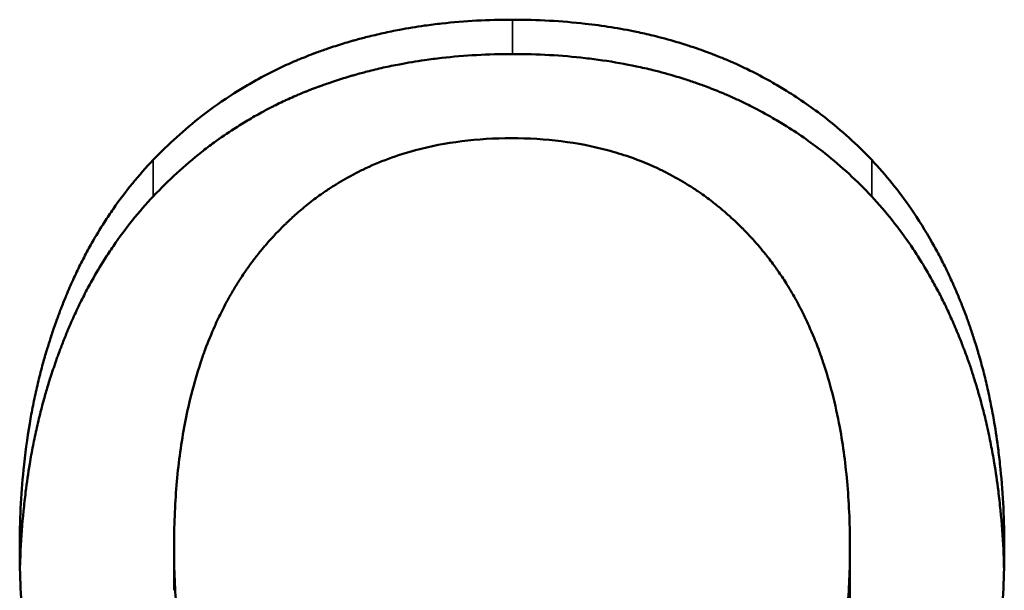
# Model space of a CAD drawing. Header units: inches. Extents: x 3.3 to 58.3, y 0.8 to 38.3.
# Tile 149 of 162: x 40.0553 to 40.1614, y 35.3403 to 35.4018. Entities that reach past the tile are written whole.
import ezdxf

# ---------------------------------------------------------------- set-up
doc = ezdxf.new("R2010")
doc.units = ezdxf.units.IN
doc.header["$MEASUREMENT"] = 0
doc.layers.add('Visible (ANSI)', color=7, linetype='Continuous', lineweight=50)
doc.layers.add('Visible Narrow (ANSI)', color=7, linetype='Continuous', lineweight=35)

msp = doc.modelspace()

# ---------------------------------------------------------------- linework, layer by layer
at = {"layer": 'Visible (ANSI)'}
for p, q in [((40.07195, 35.34032), (40.07195, 35.34488)), ((40.14478, 35.34032), (40.14478, 35.34488))]:
    msp.add_line(p, q, dxfattribs=at)
for points, knots in [([(40.06971, 35.38669), (40.07053, 35.38754), (40.07137, 35.38836), (40.07224, 35.38914), (40.0731, 35.38992), (40.07399, 35.39067), (40.0749, 35.39138), (40.07604, 35.39226), (40.07721, 35.39309), (40.07841, 35.39386), (40.07866, 35.39401), (40.0789, 35.39416), (40.07914, 35.39431), (40.07963, 35.39461), (40.08012, 35.3949), (40.08062, 35.39518), (40.08087, 35.39532), (40.08112, 35.39546), (40.08137, 35.39559), (40.08175, 35.39579), (40.08213, 35.39599), (40.08252, 35.39618), (40.0829, 35.39638), (40.08329, 35.39656), (40.08368, 35.39675), (40.08407, 35.39693), (40.08447, 35.3971), (40.08486, 35.39728), (40.08499, 35.39733), (40.08513, 35.39739), (40.08526, 35.39745), (40.08546, 35.39753), (40.08566, 35.39761), (40.08586, 35.39769), (40.08593, 35.39772), (40.08599, 35.39775), (40.08606, 35.39777), (40.08636, 35.3979), (40.08667, 35.39801), (40.08697, 35.39813), (40.08708, 35.39817), (40.08718, 35.3982), (40.08728, 35.39824), (40.08748, 35.39832), (40.08769, 35.39839), (40.0879, 35.39846), (40.0881, 35.39854), (40.08831, 35.39861), (40.08851, 35.39868), (40.08865, 35.39873), (40.08879, 35.39877), (40.08893, 35.39882), (40.08921, 35.39891), (40.08949, 35.399), (40.08977, 35.39909), (40.0899, 35.39913), (40.09005, 35.39918), (40.09019, 35.39922), (40.09047, 35.3993), (40.09075, 35.39939), (40.09103, 35.39947), (40.09117, 35.39951), (40.09131, 35.39955), (40.09146, 35.39959), (40.09188, 35.39971), (40.09231, 35.39982), (40.09274, 35.39993), (40.09303, 35.4), (40.09332, 35.40007), (40.09361, 35.40014), (40.09419, 35.40028), (40.09477, 35.40041), (40.09536, 35.40053), (40.09566, 35.40059), (40.09595, 35.40065), (40.09625, 35.4007), (40.09714, 35.40087), (40.09804, 35.40102), (40.09895, 35.40115), (40.09956, 35.40123), (40.10017, 35.40131), (40.10079, 35.40138), (40.10202, 35.40151), (40.10327, 35.40162), (40.10455, 35.40169), (40.10582, 35.40175), (40.1071, 35.40179), (40.10841, 35.40179)], [0, 0, 0, 0, 0.166667, 0.166667, 0.166667, 0.333333, 0.333333, 0.333333, 0.541667, 0.541667, 0.541667, 0.583333, 0.583333, 0.583333, 0.666667, 0.666667, 0.666667, 0.708333, 0.708333, 0.708333, 0.770833, 0.770833, 0.770833, 0.833333, 0.833333, 0.833333, 0.895833, 0.895833, 0.895833, 0.916667, 0.916667, 0.916667, 0.947917, 0.947917, 0.947917, 0.958333, 0.958333, 0.958333, 1.005208, 1.005208, 1.005208, 1.020833, 1.020833, 1.020833, 1.052083, 1.052083, 1.052083, 1.083333, 1.083333, 1.083333, 1.104167, 1.104167, 1.104167, 1.145833, 1.145833, 1.145833, 1.166667, 1.166667, 1.166667, 1.208333, 1.208333, 1.208333, 1.229167, 1.229167, 1.229167, 1.291667, 1.291667, 1.291667, 1.333333, 1.333333, 1.333333, 1.416667, 1.416667, 1.416667, 1.458333, 1.458333, 1.458333, 1.583333, 1.583333, 1.583333, 1.666667, 1.666667, 1.666667, 1.833333, 1.833333, 1.833333, 2, 2, 2, 2]), ([(40.10841, 35.40179), (40.10976, 35.40179), (40.11109, 35.40175), (40.1124, 35.40168), (40.1137, 35.40161), (40.11499, 35.4015), (40.11625, 35.40136), (40.11814, 35.40115), (40.11998, 35.40086), (40.12177, 35.40048), (40.12236, 35.40036), (40.12295, 35.40023), (40.12354, 35.40008), (40.12442, 35.39987), (40.12528, 35.39964), (40.12613, 35.39938), (40.12642, 35.3993), (40.1267, 35.39921), (40.12698, 35.39912), (40.12741, 35.39899), (40.12782, 35.39885), (40.12824, 35.39871), (40.12859, 35.39859), (40.12893, 35.39847), (40.12927, 35.39834), (40.12968, 35.39819), (40.13009, 35.39804), (40.13049, 35.39787), (40.13056, 35.39785), (40.13063, 35.39782), (40.1307, 35.39779), (40.1309, 35.39771), (40.1311, 35.39763), (40.1313, 35.39755), (40.1315, 35.39746), (40.1317, 35.39738), (40.13189, 35.39729), (40.13203, 35.39723), (40.13216, 35.39718), (40.13229, 35.39712), (40.13268, 35.39694), (40.13307, 35.39676), (40.13346, 35.39658), (40.13372, 35.39645), (40.13398, 35.39633), (40.13423, 35.3962), (40.13499, 35.39582), (40.13575, 35.39542), (40.13648, 35.395), (40.13697, 35.39472), (40.13746, 35.39443), (40.13794, 35.39413), (40.13938, 35.39324), (40.14076, 35.39228), (40.14209, 35.39124), (40.14386, 35.38986), (40.14554, 35.38834), (40.14712, 35.38669)], [0, 0, 0, 0, 0.166667, 0.166667, 0.166667, 0.333333, 0.333333, 0.333333, 0.583333, 0.583333, 0.583333, 0.666667, 0.666667, 0.666667, 0.791667, 0.791667, 0.791667, 0.833333, 0.833333, 0.833333, 0.895833, 0.895833, 0.895833, 0.947917, 0.947917, 0.947917, 1.010417, 1.010417, 1.010417, 1.020833, 1.020833, 1.020833, 1.052083, 1.052083, 1.052083, 1.083333, 1.083333, 1.083333, 1.104167, 1.104167, 1.104167, 1.166667, 1.166667, 1.166667, 1.208333, 1.208333, 1.208333, 1.333333, 1.333333, 1.333333, 1.416667, 1.416667, 1.416667, 1.666667, 1.666667, 1.666667, 2, 2, 2, 2]), ([(40.06971, 35.38276), (40.07053, 35.38363), (40.07137, 35.38446), (40.07224, 35.38525), (40.0731, 35.38604), (40.07399, 35.3868), (40.0749, 35.38752), (40.07536, 35.38788), (40.07582, 35.38823), (40.07628, 35.38857), (40.07698, 35.38908), (40.07769, 35.38957), (40.07841, 35.39003), (40.07866, 35.39019), (40.0789, 35.39034), (40.07914, 35.3905), (40.07963, 35.3908), (40.08012, 35.39109), (40.08062, 35.39138), (40.08087, 35.39152), (40.08112, 35.39166), (40.08137, 35.3918), (40.08175, 35.392), (40.08213, 35.3922), (40.08252, 35.3924), (40.08265, 35.39246), (40.08277, 35.39253), (40.0829, 35.39259), (40.08316, 35.39272), (40.08342, 35.39284), (40.08368, 35.39297), (40.08381, 35.39303), (40.08394, 35.39309), (40.08407, 35.39315), (40.08433, 35.39327), (40.0846, 35.39339), (40.08486, 35.39351), (40.08499, 35.39356), (40.08513, 35.39362), (40.08526, 35.39368), (40.08546, 35.39376), (40.08566, 35.39385), (40.08586, 35.39393), (40.08593, 35.39396), (40.08599, 35.39398), (40.08606, 35.39401), (40.08616, 35.39405), (40.08626, 35.39409), (40.08636, 35.39413), (40.08647, 35.39417), (40.08657, 35.39421), (40.08667, 35.39425), (40.0867, 35.39427), (40.08674, 35.39428), (40.08677, 35.39429), (40.08684, 35.39432), (40.08691, 35.39434), (40.08697, 35.39437), (40.08701, 35.39438), (40.08704, 35.3944), (40.08708, 35.39441), (40.08714, 35.39444), (40.08721, 35.39446), (40.08728, 35.39449), (40.08731, 35.3945), (40.08735, 35.39451), (40.08738, 35.39452), (40.08749, 35.39456), (40.08759, 35.3946), (40.08769, 35.39464), (40.08776, 35.39466), (40.08783, 35.39469), (40.0879, 35.39471), (40.0881, 35.39479), (40.08831, 35.39486), (40.08851, 35.39493), (40.08865, 35.39498), (40.08879, 35.39503), (40.08893, 35.39507), (40.08921, 35.39517), (40.08949, 35.39526), (40.08977, 35.39535), (40.0899, 35.39539), (40.09005, 35.39543), (40.09019, 35.39548), (40.09047, 35.39556), (40.09075, 35.39565), (40.09103, 35.39573), (40.09117, 35.39577), (40.09131, 35.39581), (40.09146, 35.39585), (40.09188, 35.39597), (40.09231, 35.39609), (40.09274, 35.3962), (40.09303, 35.39628), (40.09332, 35.39635), (40.09361, 35.39642), (40.09419, 35.39656), (40.09477, 35.39669), (40.09536, 35.39681), (40.09566, 35.39687), (40.09595, 35.39693), (40.09625, 35.39698), (40.09714, 35.39715), (40.09804, 35.3973), (40.09895, 35.39743), (40.09956, 35.39752), (40.10017, 35.3976), (40.10079, 35.39767), (40.10202, 35.39781), (40.10327, 35.39791), (40.10455, 35.39798), (40.10582, 35.39805), (40.1071, 35.39809), (40.10841, 35.39809)], [0, 0, 0, 0, 0.166667, 0.166667, 0.166667, 0.333333, 0.333333, 0.333333, 0.416667, 0.416667, 0.416667, 0.541667, 0.541667, 0.541667, 0.583333, 0.583333, 0.583333, 0.666667, 0.666667, 0.666667, 0.708333, 0.708333, 0.708333, 0.770833, 0.770833, 0.770833, 0.791667, 0.791667, 0.791667, 0.833333, 0.833333, 0.833333, 0.854167, 0.854167, 0.854167, 0.895833, 0.895833, 0.895833, 0.916667, 0.916667, 0.916667, 0.947917, 0.947917, 0.947917, 0.958333, 0.958333, 0.958333, 0.973958, 0.973958, 0.973958, 0.989583, 0.989583, 0.989583, 0.994792, 0.994792, 0.994792, 1.005208, 1.005208, 1.005208, 1.010417, 1.010417, 1.010417, 1.020833, 1.020833, 1.020833, 1.026042, 1.026042, 1.026042, 1.041667, 1.041667, 1.041667, 1.052083, 1.052083, 1.052083, 1.083333, 1.083333, 1.083333, 1.104167, 1.104167, 1.104167, 1.145833, 1.145833, 1.145833, 1.166667, 1.166667, 1.166667, 1.208333, 1.208333, 1.208333, 1.229167, 1.229167, 1.229167, 1.291667, 1.291667, 1.291667, 1.333333, 1.333333, 1.333333, 1.416667, 1.416667, 1.416667, 1.458333, 1.458333, 1.458333, 1.583333, 1.583333, 1.583333, 1.666667, 1.666667, 1.666667, 1.833333, 1.833333, 1.833333, 2, 2, 2, 2]), ([(40.10841, 35.39809), (40.10976, 35.39809), (40.11109, 35.39805), (40.1124, 35.39798), (40.1137, 35.39791), (40.11499, 35.3978), (40.11625, 35.39765), (40.11688, 35.39758), (40.1175, 35.3975), (40.11812, 35.39741), (40.11936, 35.39723), (40.12057, 35.39701), (40.12177, 35.39676), (40.12236, 35.39664), (40.12295, 35.3965), (40.12354, 35.39636), (40.12442, 35.39614), (40.12528, 35.3959), (40.12613, 35.39565), (40.12642, 35.39556), (40.1267, 35.39547), (40.12698, 35.39538), (40.12741, 35.39525), (40.12782, 35.39511), (40.12824, 35.39496), (40.12838, 35.39491), (40.12852, 35.39486), (40.12865, 35.39482), (40.12886, 35.39474), (40.12907, 35.39467), (40.12927, 35.39459), (40.12934, 35.39456), (40.12941, 35.39454), (40.12948, 35.39451), (40.12961, 35.39446), (40.12975, 35.39441), (40.12989, 35.39435), (40.12995, 35.39433), (40.13002, 35.3943), (40.13009, 35.39427), (40.13022, 35.39422), (40.13036, 35.39417), (40.13049, 35.39411), (40.13056, 35.39409), (40.13063, 35.39406), (40.1307, 35.39403), (40.13083, 35.39398), (40.13096, 35.39392), (40.1311, 35.39386), (40.13116, 35.39384), (40.13123, 35.39381), (40.1313, 35.39378), (40.1315, 35.39369), (40.1317, 35.39361), (40.13189, 35.39352), (40.13203, 35.39346), (40.13216, 35.3934), (40.13229, 35.39334), (40.13268, 35.39317), (40.13307, 35.39298), (40.13346, 35.3928), (40.13372, 35.39267), (40.13398, 35.39254), (40.13423, 35.39241), (40.13499, 35.39203), (40.13575, 35.39162), (40.13648, 35.39119), (40.13697, 35.39091), (40.13746, 35.39062), (40.13794, 35.39032), (40.13938, 35.38941), (40.14076, 35.38843), (40.14209, 35.38738), (40.14386, 35.38597), (40.14554, 35.38443), (40.14712, 35.38276)], [0, 0, 0, 0, 0.166667, 0.166667, 0.166667, 0.333333, 0.333333, 0.333333, 0.416667, 0.416667, 0.416667, 0.583333, 0.583333, 0.583333, 0.666667, 0.666667, 0.666667, 0.791667, 0.791667, 0.791667, 0.833333, 0.833333, 0.833333, 0.895833, 0.895833, 0.895833, 0.916667, 0.916667, 0.916667, 0.947917, 0.947917, 0.947917, 0.958333, 0.958333, 0.958333, 0.979167, 0.979167, 0.979167, 0.989583, 0.989583, 0.989583, 1.010417, 1.010417, 1.010417, 1.020833, 1.020833, 1.020833, 1.041667, 1.041667, 1.041667, 1.052083, 1.052083, 1.052083, 1.083333, 1.083333, 1.083333, 1.104167, 1.104167, 1.104167, 1.166667, 1.166667, 1.166667, 1.208333, 1.208333, 1.208333, 1.333333, 1.333333, 1.333333, 1.416667, 1.416667, 1.416667, 1.666667, 1.666667, 1.666667, 2, 2, 2, 2]), ([(40.10831, 35.38902), (40.10647, 35.38902), (40.10468, 35.38891), (40.10296, 35.38869), (40.10124, 35.38848), (40.09958, 35.38816), (40.09798, 35.38773), (40.09598, 35.3872), (40.09408, 35.3865), (40.09228, 35.38563), (40.09192, 35.38546), (40.09157, 35.38528), (40.09121, 35.38509), (40.09051, 35.38472), (40.08982, 35.38432), (40.08915, 35.38389), (40.08881, 35.38368), (40.08848, 35.38346), (40.08815, 35.38323), (40.08765, 35.38289), (40.08717, 35.38254), (40.08669, 35.38217), (40.08622, 35.3818), (40.08575, 35.38141), (40.08529, 35.38101), (40.08491, 35.38068), (40.08454, 35.38034), (40.08417, 35.37999), (40.08409, 35.37992), (40.08402, 35.37984), (40.08395, 35.37977), (40.08358, 35.37942), (40.08322, 35.37905), (40.08286, 35.37867), (40.08279, 35.3786), (40.08272, 35.37852), (40.08265, 35.37844), (40.08244, 35.37821), (40.08223, 35.37798), (40.08202, 35.37775), (40.08192, 35.37763), (40.08182, 35.37751), (40.08171, 35.37739), (40.08161, 35.37727), (40.08151, 35.37715), (40.08141, 35.37703), (40.08127, 35.37686), (40.08114, 35.3767), (40.08101, 35.37654), (40.08094, 35.37645), (40.08088, 35.37637), (40.08081, 35.37629), (40.08068, 35.37612), (40.08056, 35.37595), (40.08043, 35.37578), (40.08037, 35.3757), (40.0803, 35.37561), (40.08024, 35.37553), (40.08011, 35.37536), (40.07999, 35.37519), (40.07987, 35.37501), (40.0798, 35.37493), (40.07974, 35.37484), (40.07968, 35.37475), (40.0795, 35.37449), (40.07932, 35.37422), (40.07915, 35.37396), (40.07903, 35.37378), (40.07891, 35.3736), (40.0788, 35.37341), (40.07857, 35.37305), (40.07835, 35.37268), (40.07813, 35.3723), (40.07802, 35.37212), (40.07792, 35.37193), (40.07781, 35.37174), (40.07749, 35.37117), (40.07719, 35.37058), (40.0769, 35.36998), (40.0767, 35.36959), (40.07651, 35.36918), (40.07633, 35.36877), (40.07597, 35.36795), (40.07562, 35.36711), (40.0753, 35.36625), (40.07514, 35.36582), (40.07499, 35.36538), (40.07484, 35.36494), (40.0744, 35.36361), (40.074, 35.36223), (40.07366, 35.3608), (40.07343, 35.35985), (40.07322, 35.35887), (40.07304, 35.35788), (40.07268, 35.35588), (40.0724, 35.3538), (40.07222, 35.35164), (40.07204, 35.34947), (40.07195, 35.34722), (40.07195, 35.34488)], [0, 0, 0, 0, 0.166667, 0.166667, 0.166667, 0.333333, 0.333333, 0.333333, 0.541667, 0.541667, 0.541667, 0.583333, 0.583333, 0.583333, 0.666667, 0.666667, 0.666667, 0.708333, 0.708333, 0.708333, 0.770833, 0.770833, 0.770833, 0.833333, 0.833333, 0.833333, 0.885417, 0.885417, 0.885417, 0.895833, 0.895833, 0.895833, 0.947917, 0.947917, 0.947917, 0.958333, 0.958333, 0.958333, 0.989583, 0.989583, 0.989583, 1.005208, 1.005208, 1.005208, 1.020833, 1.020833, 1.020833, 1.041667, 1.041667, 1.041667, 1.052083, 1.052083, 1.052083, 1.072917, 1.072917, 1.072917, 1.083333, 1.083333, 1.083333, 1.104167, 1.104167, 1.104167, 1.114583, 1.114583, 1.114583, 1.145833, 1.145833, 1.145833, 1.166667, 1.166667, 1.166667, 1.208333, 1.208333, 1.208333, 1.229167, 1.229167, 1.229167, 1.291667, 1.291667, 1.291667, 1.333333, 1.333333, 1.333333, 1.416667, 1.416667, 1.416667, 1.458333, 1.458333, 1.458333, 1.583333, 1.583333, 1.583333, 1.666667, 1.666667, 1.666667, 1.833333, 1.833333, 1.833333, 2, 2, 2, 2]), ([(40.14478, 35.34488), (40.14478, 35.34722), (40.14469, 35.34947), (40.14451, 35.35164), (40.14432, 35.3538), (40.14405, 35.35588), (40.14368, 35.35788), (40.14322, 35.36037), (40.14262, 35.36272), (40.14187, 35.36494), (40.14172, 35.36538), (40.14157, 35.36582), (40.14141, 35.36625), (40.14108, 35.36711), (40.14074, 35.36795), (40.14037, 35.36877), (40.14019, 35.36918), (40.14, 35.36959), (40.1398, 35.36998), (40.13951, 35.37058), (40.13921, 35.37117), (40.13889, 35.37174), (40.13857, 35.37231), (40.13824, 35.37287), (40.13789, 35.37341), (40.13761, 35.37387), (40.13731, 35.37431), (40.13701, 35.37475), (40.13694, 35.37484), (40.13688, 35.37493), (40.13682, 35.37501), (40.13651, 35.37545), (40.1362, 35.37587), (40.13587, 35.37629), (40.1358, 35.37637), (40.13574, 35.37645), (40.13567, 35.37654), (40.13547, 35.37678), (40.13527, 35.37703), (40.13507, 35.37727), (40.13497, 35.37739), (40.13486, 35.37751), (40.13476, 35.37763), (40.13466, 35.37775), (40.13455, 35.37786), (40.13445, 35.37798), (40.13431, 35.37814), (40.13417, 35.37829), (40.13402, 35.37844), (40.13395, 35.37852), (40.13388, 35.3786), (40.13381, 35.37867), (40.13367, 35.37882), (40.13352, 35.37897), (40.13338, 35.37912), (40.13331, 35.37919), (40.13324, 35.37927), (40.13316, 35.37934), (40.13302, 35.37949), (40.13287, 35.37963), (40.13272, 35.37977), (40.13265, 35.37984), (40.13258, 35.37992), (40.1325, 35.37999), (40.13228, 35.3802), (40.13205, 35.38041), (40.13183, 35.38061), (40.13168, 35.38075), (40.13152, 35.38088), (40.13137, 35.38101), (40.13106, 35.38128), (40.13075, 35.38154), (40.13044, 35.38179), (40.13028, 35.38192), (40.13012, 35.38204), (40.12996, 35.38217), (40.12949, 35.38254), (40.129, 35.38289), (40.12851, 35.38323), (40.12818, 35.38346), (40.12784, 35.38368), (40.1275, 35.38389), (40.12683, 35.38432), (40.12614, 35.38472), (40.12543, 35.38509), (40.12508, 35.38528), (40.12472, 35.38546), (40.12436, 35.38563), (40.12328, 35.38615), (40.12216, 35.38661), (40.12101, 35.38701), (40.12024, 35.38728), (40.11945, 35.38752), (40.11866, 35.38773), (40.11706, 35.38816), (40.11539, 35.38848), (40.11367, 35.38869), (40.11195, 35.38891), (40.11016, 35.38902), (40.10831, 35.38902)], [0, 0, 0, 0, 0.166667, 0.166667, 0.166667, 0.333333, 0.333333, 0.333333, 0.541667, 0.541667, 0.541667, 0.583333, 0.583333, 0.583333, 0.666667, 0.666667, 0.666667, 0.708333, 0.708333, 0.708333, 0.770833, 0.770833, 0.770833, 0.833333, 0.833333, 0.833333, 0.885417, 0.885417, 0.885417, 0.895833, 0.895833, 0.895833, 0.947917, 0.947917, 0.947917, 0.958333, 0.958333, 0.958333, 0.989583, 0.989583, 0.989583, 1.005208, 1.005208, 1.005208, 1.020833, 1.020833, 1.020833, 1.041667, 1.041667, 1.041667, 1.052083, 1.052083, 1.052083, 1.072917, 1.072917, 1.072917, 1.083333, 1.083333, 1.083333, 1.104167, 1.104167, 1.104167, 1.114583, 1.114583, 1.114583, 1.145833, 1.145833, 1.145833, 1.166667, 1.166667, 1.166667, 1.208333, 1.208333, 1.208333, 1.229167, 1.229167, 1.229167, 1.291667, 1.291667, 1.291667, 1.333333, 1.333333, 1.333333, 1.416667, 1.416667, 1.416667, 1.458333, 1.458333, 1.458333, 1.583333, 1.583333, 1.583333, 1.666667, 1.666667, 1.666667, 1.833333, 1.833333, 1.833333, 2, 2, 2, 2]), ([(40.05532, 35.34488), (40.05532, 35.34633), (40.05535, 35.34775), (40.05542, 35.34915), (40.05549, 35.35055), (40.05559, 35.35193), (40.05573, 35.35329), (40.0559, 35.35499), (40.05612, 35.35666), (40.0564, 35.3583), (40.05646, 35.35862), (40.05651, 35.35895), (40.05657, 35.35927), (40.05669, 35.35992), (40.05682, 35.36057), (40.05696, 35.36121), (40.05703, 35.36153), (40.0571, 35.36184), (40.05717, 35.36216), (40.05732, 35.36279), (40.05747, 35.36342), (40.05763, 35.36404), (40.05771, 35.36435), (40.0578, 35.36466), (40.05788, 35.36497), (40.05801, 35.36544), (40.05814, 35.3659), (40.05828, 35.36635), (40.0584, 35.36673), (40.05852, 35.36711), (40.05864, 35.36749), (40.05878, 35.36794), (40.05893, 35.36839), (40.05909, 35.36883), (40.05911, 35.36891), (40.05914, 35.36898), (40.05917, 35.36906), (40.05925, 35.36928), (40.05933, 35.3695), (40.05941, 35.36972), (40.05949, 35.36994), (40.05957, 35.37016), (40.05965, 35.37037), (40.05971, 35.37052), (40.05976, 35.37066), (40.05982, 35.37081), (40.05999, 35.37124), (40.06016, 35.37167), (40.06034, 35.37209), (40.06045, 35.37237), (40.06057, 35.37265), (40.06069, 35.37293), (40.06094, 35.37349), (40.06119, 35.37404), (40.06145, 35.37458), (40.06158, 35.37485), (40.06171, 35.37512), (40.06184, 35.37539), (40.06211, 35.37592), (40.06238, 35.37645), (40.06267, 35.37697), (40.06281, 35.37722), (40.06295, 35.37748), (40.06309, 35.37774), (40.06353, 35.3785), (40.06398, 35.37925), (40.06445, 35.37998), (40.06476, 35.38047), (40.06508, 35.38095), (40.06541, 35.38142), (40.06606, 35.38236), (40.06675, 35.38327), (40.06747, 35.38415), (40.06818, 35.38503), (40.06893, 35.38587), (40.06971, 35.38669)], [0, 0, 0, 0, 0.166667, 0.166667, 0.166667, 0.333333, 0.333333, 0.333333, 0.541667, 0.541667, 0.541667, 0.583333, 0.583333, 0.583333, 0.666667, 0.666667, 0.666667, 0.708333, 0.708333, 0.708333, 0.791667, 0.791667, 0.791667, 0.833333, 0.833333, 0.833333, 0.895833, 0.895833, 0.895833, 0.947917, 0.947917, 0.947917, 1.010417, 1.010417, 1.010417, 1.020833, 1.020833, 1.020833, 1.052083, 1.052083, 1.052083, 1.083333, 1.083333, 1.083333, 1.104167, 1.104167, 1.104167, 1.166667, 1.166667, 1.166667, 1.208333, 1.208333, 1.208333, 1.291667, 1.291667, 1.291667, 1.333333, 1.333333, 1.333333, 1.416667, 1.416667, 1.416667, 1.458333, 1.458333, 1.458333, 1.583333, 1.583333, 1.583333, 1.666667, 1.666667, 1.666667, 1.833333, 1.833333, 1.833333, 2, 2, 2, 2]), ([(40.14712, 35.38669), (40.14788, 35.38587), (40.14862, 35.38503), (40.14933, 35.38415), (40.15004, 35.38327), (40.15071, 35.38237), (40.15136, 35.38143), (40.15217, 35.38025), (40.15294, 35.37903), (40.15365, 35.37776), (40.1538, 35.37751), (40.15394, 35.37725), (40.15408, 35.377), (40.15436, 35.37648), (40.15463, 35.37596), (40.15489, 35.37543), (40.15503, 35.37516), (40.15516, 35.37489), (40.15529, 35.37463), (40.15554, 35.37409), (40.15579, 35.37354), (40.15604, 35.37299), (40.15616, 35.37271), (40.15628, 35.37243), (40.15639, 35.37215), (40.15657, 35.37173), (40.15674, 35.37131), (40.15691, 35.37088), (40.15705, 35.37052), (40.15719, 35.37016), (40.15732, 35.3698), (40.15747, 35.3694), (40.15761, 35.36899), (40.15775, 35.36859), (40.15779, 35.36848), (40.15783, 35.36837), (40.15787, 35.36825), (40.15794, 35.36803), (40.15802, 35.36781), (40.15809, 35.36758), (40.15816, 35.36736), (40.15823, 35.36713), (40.15831, 35.36691), (40.15835, 35.36676), (40.1584, 35.36661), (40.15844, 35.36646), (40.15858, 35.366), (40.15872, 35.36554), (40.15884, 35.36508), (40.15893, 35.36478), (40.15901, 35.36447), (40.15909, 35.36416), (40.15926, 35.36354), (40.15941, 35.36291), (40.15956, 35.36228), (40.15963, 35.36196), (40.1597, 35.36164), (40.15977, 35.36132), (40.1599, 35.36068), (40.16003, 35.36004), (40.16015, 35.35939), (40.16021, 35.35906), (40.16027, 35.35874), (40.16033, 35.35841), (40.16049, 35.35743), (40.16064, 35.35643), (40.16077, 35.35542), (40.16085, 35.35474), (40.16093, 35.35407), (40.161, 35.35338), (40.16114, 35.35201), (40.16124, 35.35062), (40.16131, 35.3492), (40.16138, 35.34778), (40.16141, 35.34634), (40.16141, 35.34488)], [0, 0, 0, 0, 0.166667, 0.166667, 0.166667, 0.333333, 0.333333, 0.333333, 0.541667, 0.541667, 0.541667, 0.583333, 0.583333, 0.583333, 0.666667, 0.666667, 0.666667, 0.708333, 0.708333, 0.708333, 0.791667, 0.791667, 0.791667, 0.833333, 0.833333, 0.833333, 0.895833, 0.895833, 0.895833, 0.947917, 0.947917, 0.947917, 1.005208, 1.005208, 1.005208, 1.020833, 1.020833, 1.020833, 1.052083, 1.052083, 1.052083, 1.083333, 1.083333, 1.083333, 1.104167, 1.104167, 1.104167, 1.166667, 1.166667, 1.166667, 1.208333, 1.208333, 1.208333, 1.291667, 1.291667, 1.291667, 1.333333, 1.333333, 1.333333, 1.416667, 1.416667, 1.416667, 1.458333, 1.458333, 1.458333, 1.583333, 1.583333, 1.583333, 1.666667, 1.666667, 1.666667, 1.833333, 1.833333, 1.833333, 2, 2, 2, 2]), ([(40.05534, 35.34261), (40.05536, 35.34329), (40.05539, 35.34397), (40.05542, 35.34465), (40.05549, 35.34607), (40.05559, 35.34748), (40.05573, 35.34886), (40.0558, 35.34955), (40.05587, 35.35023), (40.05596, 35.35091), (40.05609, 35.35193), (40.05623, 35.35294), (40.0564, 35.35394), (40.05646, 35.35427), (40.05651, 35.3546), (40.05657, 35.35493), (40.05669, 35.35559), (40.05682, 35.35624), (40.05696, 35.35689), (40.05703, 35.35721), (40.0571, 35.35754), (40.05717, 35.35786), (40.05732, 35.3585), (40.05747, 35.35914), (40.05763, 35.35977), (40.05771, 35.36009), (40.0578, 35.3604), (40.05788, 35.36071), (40.05801, 35.36118), (40.05814, 35.36165), (40.05828, 35.36211), (40.05833, 35.36227), (40.05837, 35.36242), (40.05842, 35.36258), (40.05849, 35.36281), (40.05856, 35.36304), (40.05864, 35.36327), (40.05866, 35.36334), (40.05869, 35.36342), (40.05871, 35.3635), (40.05876, 35.36365), (40.05881, 35.3638), (40.05886, 35.36395), (40.05888, 35.36403), (40.05891, 35.3641), (40.05894, 35.36418), (40.05899, 35.36433), (40.05904, 35.36448), (40.05909, 35.36463), (40.05911, 35.36471), (40.05914, 35.36478), (40.05917, 35.36486), (40.05922, 35.36501), (40.05927, 35.36516), (40.05933, 35.36531), (40.05935, 35.36538), (40.05938, 35.36546), (40.05941, 35.36553), (40.05949, 35.36575), (40.05957, 35.36598), (40.05965, 35.3662), (40.05971, 35.36634), (40.05976, 35.36649), (40.05982, 35.36664), (40.05999, 35.36708), (40.06016, 35.36751), (40.06034, 35.36794), (40.06045, 35.36823), (40.06057, 35.36851), (40.06069, 35.36879), (40.06094, 35.36936), (40.06119, 35.36992), (40.06145, 35.37047), (40.06158, 35.37074), (40.06171, 35.37102), (40.06184, 35.37129), (40.06211, 35.37183), (40.06238, 35.37236), (40.06267, 35.37289), (40.06281, 35.37315), (40.06295, 35.37341), (40.06309, 35.37367), (40.06353, 35.37445), (40.06398, 35.37521), (40.06445, 35.37595), (40.06476, 35.37644), (40.06508, 35.37693), (40.06541, 35.37741), (40.06606, 35.37836), (40.06675, 35.37929), (40.06747, 35.38018), (40.06818, 35.38107), (40.06893, 35.38193), (40.06971, 35.38276)], [0.087438, 0.087438, 0.087438, 0.087438, 0.166667, 0.166667, 0.166667, 0.333333, 0.333333, 0.333333, 0.416667, 0.416667, 0.416667, 0.541667, 0.541667, 0.541667, 0.583333, 0.583333, 0.583333, 0.666667, 0.666667, 0.666667, 0.708333, 0.708333, 0.708333, 0.791667, 0.791667, 0.791667, 0.833333, 0.833333, 0.833333, 0.895833, 0.895833, 0.895833, 0.916667, 0.916667, 0.916667, 0.947917, 0.947917, 0.947917, 0.958333, 0.958333, 0.958333, 0.979167, 0.979167, 0.979167, 0.989583, 0.989583, 0.989583, 1.010417, 1.010417, 1.010417, 1.020833, 1.020833, 1.020833, 1.041667, 1.041667, 1.041667, 1.052083, 1.052083, 1.052083, 1.083333, 1.083333, 1.083333, 1.104167, 1.104167, 1.104167, 1.166667, 1.166667, 1.166667, 1.208333, 1.208333, 1.208333, 1.291667, 1.291667, 1.291667, 1.333333, 1.333333, 1.333333, 1.416667, 1.416667, 1.416667, 1.458333, 1.458333, 1.458333, 1.583333, 1.583333, 1.583333, 1.666667, 1.666667, 1.666667, 1.833333, 1.833333, 1.833333, 2, 2, 2, 2]), ([(40.14712, 35.38276), (40.14788, 35.38193), (40.14862, 35.38107), (40.14933, 35.38018), (40.15004, 35.37929), (40.15071, 35.37837), (40.15136, 35.37742), (40.15169, 35.37694), (40.152, 35.37646), (40.15231, 35.37596), (40.15278, 35.37523), (40.15322, 35.37447), (40.15365, 35.3737), (40.1538, 35.37344), (40.15394, 35.37318), (40.15408, 35.37292), (40.15436, 35.3724), (40.15463, 35.37187), (40.15489, 35.37133), (40.15503, 35.37106), (40.15516, 35.37079), (40.15529, 35.37051), (40.15554, 35.36997), (40.15579, 35.36941), (40.15604, 35.36885), (40.15616, 35.36857), (40.15628, 35.36829), (40.15639, 35.368), (40.15657, 35.36758), (40.15674, 35.36714), (40.15691, 35.36671), (40.15697, 35.36656), (40.15702, 35.36642), (40.15708, 35.36627), (40.15716, 35.36605), (40.15724, 35.36583), (40.15732, 35.36561), (40.15735, 35.36554), (40.15737, 35.36546), (40.1574, 35.36539), (40.15744, 35.36528), (40.15748, 35.36517), (40.15752, 35.36506), (40.15756, 35.36494), (40.1576, 35.36483), (40.15764, 35.36472), (40.15765, 35.36468), (40.15766, 35.36465), (40.15768, 35.36461), (40.1577, 35.36453), (40.15773, 35.36446), (40.15775, 35.36438), (40.15777, 35.36435), (40.15778, 35.36431), (40.15779, 35.36427), (40.15782, 35.3642), (40.15784, 35.36412), (40.15787, 35.36405), (40.15788, 35.36401), (40.15789, 35.36397), (40.15791, 35.36393), (40.15794, 35.36382), (40.15798, 35.36371), (40.15802, 35.36359), (40.15804, 35.36352), (40.15807, 35.36344), (40.15809, 35.36336), (40.15816, 35.36314), (40.15823, 35.36291), (40.15831, 35.36268), (40.15835, 35.36253), (40.1584, 35.36237), (40.15844, 35.36222), (40.15858, 35.36176), (40.15872, 35.36129), (40.15884, 35.36083), (40.15893, 35.36051), (40.15901, 35.3602), (40.15909, 35.35988), (40.15926, 35.35925), (40.15941, 35.35862), (40.15956, 35.35798), (40.15963, 35.35766), (40.1597, 35.35733), (40.15977, 35.35701), (40.1599, 35.35636), (40.16003, 35.35571), (40.16015, 35.35505), (40.16021, 35.35472), (40.16027, 35.35438), (40.16033, 35.35405), (40.16049, 35.35305), (40.16064, 35.35204), (40.16077, 35.35101), (40.16085, 35.35033), (40.16093, 35.34964), (40.161, 35.34895), (40.16114, 35.34755), (40.16124, 35.34614), (40.16131, 35.3447), (40.16134, 35.34401), (40.16137, 35.34331), (40.16138, 35.34261)], [0, 0, 0, 0, 0.166667, 0.166667, 0.166667, 0.333333, 0.333333, 0.333333, 0.416667, 0.416667, 0.416667, 0.541667, 0.541667, 0.541667, 0.583333, 0.583333, 0.583333, 0.666667, 0.666667, 0.666667, 0.708333, 0.708333, 0.708333, 0.791667, 0.791667, 0.791667, 0.833333, 0.833333, 0.833333, 0.895833, 0.895833, 0.895833, 0.916667, 0.916667, 0.916667, 0.947917, 0.947917, 0.947917, 0.958333, 0.958333, 0.958333, 0.973958, 0.973958, 0.973958, 0.989583, 0.989583, 0.989583, 0.994792, 0.994792, 0.994792, 1.005208, 1.005208, 1.005208, 1.010417, 1.010417, 1.010417, 1.020833, 1.020833, 1.020833, 1.026042, 1.026042, 1.026042, 1.041667, 1.041667, 1.041667, 1.052083, 1.052083, 1.052083, 1.083333, 1.083333, 1.083333, 1.104167, 1.104167, 1.104167, 1.166667, 1.166667, 1.166667, 1.208333, 1.208333, 1.208333, 1.291667, 1.291667, 1.291667, 1.333333, 1.333333, 1.333333, 1.416667, 1.416667, 1.416667, 1.458333, 1.458333, 1.458333, 1.583333, 1.583333, 1.583333, 1.666667, 1.666667, 1.666667, 1.833333, 1.833333, 1.833333, 1.91364, 1.91364, 1.91364, 1.91364]), ([(40.06971, 35.30447), (40.06895, 35.30523), (40.06822, 35.30602), (40.06752, 35.30683), (40.06682, 35.30765), (40.06615, 35.3085), (40.06551, 35.30938), (40.0647, 35.31048), (40.06394, 35.31163), (40.06322, 35.31283), (40.06307, 35.31306), (40.06293, 35.31331), (40.06279, 35.31355), (40.06251, 35.31403), (40.06224, 35.31453), (40.06197, 35.31503), (40.06184, 35.31528), (40.06171, 35.31553), (40.06158, 35.31579), (40.06138, 35.31617), (40.06119, 35.31656), (40.06101, 35.31695), (40.06082, 35.31734), (40.06064, 35.31773), (40.06046, 35.31813), (40.06028, 35.31853), (40.0601, 35.31894), (40.05993, 35.31935), (40.05987, 35.31948), (40.05982, 35.31962), (40.05976, 35.31976), (40.05968, 35.31996), (40.05959, 35.32017), (40.05951, 35.32038), (40.05948, 35.32045), (40.05946, 35.32052), (40.05943, 35.32059), (40.05931, 35.3209), (40.05919, 35.32121), (40.05907, 35.32153), (40.05903, 35.32164), (40.05899, 35.32174), (40.05895, 35.32185), (40.05888, 35.32206), (40.0588, 35.32228), (40.05872, 35.32249), (40.05865, 35.32271), (40.05858, 35.32292), (40.0585, 35.32314), (40.05845, 35.32329), (40.05841, 35.32343), (40.05836, 35.32358), (40.05827, 35.32387), (40.05817, 35.32416), (40.05808, 35.32446), (40.05804, 35.3246), (40.05799, 35.32475), (40.05795, 35.3249), (40.05786, 35.3252), (40.05778, 35.32549), (40.05769, 35.32579), (40.05765, 35.32594), (40.05761, 35.32609), (40.05757, 35.32625), (40.05745, 35.3267), (40.05733, 35.32716), (40.05722, 35.32762), (40.05714, 35.32792), (40.05707, 35.32823), (40.057, 35.32854), (40.05686, 35.32917), (40.05673, 35.3298), (40.05661, 35.33043), (40.05655, 35.33075), (40.05649, 35.33107), (40.05643, 35.33139), (40.05626, 35.33236), (40.05611, 35.33334), (40.05597, 35.33434), (40.05589, 35.33501), (40.05581, 35.33568), (40.05574, 35.33636), (40.0556, 35.33772), (40.05549, 35.33911), (40.05542, 35.34053), (40.05535, 35.34195), (40.05532, 35.3434), (40.05532, 35.34488)], [0, 0, 0, 0, 0.166667, 0.166667, 0.166667, 0.333333, 0.333333, 0.333333, 0.541667, 0.541667, 0.541667, 0.583333, 0.583333, 0.583333, 0.666667, 0.666667, 0.666667, 0.708333, 0.708333, 0.708333, 0.770833, 0.770833, 0.770833, 0.833333, 0.833333, 0.833333, 0.895833, 0.895833, 0.895833, 0.916667, 0.916667, 0.916667, 0.947917, 0.947917, 0.947917, 0.958333, 0.958333, 0.958333, 1.005208, 1.005208, 1.005208, 1.020833, 1.020833, 1.020833, 1.052083, 1.052083, 1.052083, 1.083333, 1.083333, 1.083333, 1.104167, 1.104167, 1.104167, 1.145833, 1.145833, 1.145833, 1.166667, 1.166667, 1.166667, 1.208333, 1.208333, 1.208333, 1.229167, 1.229167, 1.229167, 1.291667, 1.291667, 1.291667, 1.333333, 1.333333, 1.333333, 1.416667, 1.416667, 1.416667, 1.458333, 1.458333, 1.458333, 1.583333, 1.583333, 1.583333, 1.666667, 1.666667, 1.666667, 1.833333, 1.833333, 1.833333, 2, 2, 2, 2]), ([(40.07195, 35.34488), (40.07195, 35.34371), (40.07197, 35.34256), (40.07202, 35.34144), (40.07206, 35.34031), (40.07214, 35.33921), (40.07223, 35.33813), (40.07235, 35.33678), (40.07251, 35.33547), (40.0727, 35.3342), (40.07274, 35.33394), (40.07278, 35.33369), (40.07282, 35.33344), (40.07291, 35.33293), (40.073, 35.33243), (40.07309, 35.33194), (40.07314, 35.33169), (40.07319, 35.33145), (40.07324, 35.33121), (40.07331, 35.33084), (40.07339, 35.33048), (40.07348, 35.33012), (40.07356, 35.32976), (40.07365, 35.32941), (40.07373, 35.32905), (40.07382, 35.3287), (40.07392, 35.32835), (40.07401, 35.32801), (40.07405, 35.32789), (40.07408, 35.32778), (40.07411, 35.32766), (40.07416, 35.32749), (40.07421, 35.32732), (40.07426, 35.32715), (40.07428, 35.32709), (40.07429, 35.32704), (40.07431, 35.32698), (40.07439, 35.32673), (40.07447, 35.32647), (40.07455, 35.32622), (40.07458, 35.32614), (40.0746, 35.32606), (40.07463, 35.32597), (40.07469, 35.32581), (40.07474, 35.32564), (40.0748, 35.32548), (40.07485, 35.32531), (40.07491, 35.32515), (40.07497, 35.32499), (40.075, 35.32488), (40.07504, 35.32477), (40.07508, 35.32466), (40.07516, 35.32445), (40.07524, 35.32423), (40.07532, 35.32402), (40.07536, 35.32392), (40.0754, 35.32381), (40.07544, 35.32371), (40.07552, 35.3235), (40.0756, 35.32329), (40.07569, 35.32308), (40.07573, 35.32298), (40.07577, 35.32288), (40.07581, 35.32277), (40.07594, 35.32247), (40.07607, 35.32216), (40.0762, 35.32186), (40.07629, 35.32166), (40.07638, 35.32146), (40.07647, 35.32127), (40.07665, 35.32087), (40.07684, 35.32049), (40.07703, 35.32011), (40.07713, 35.31992), (40.07723, 35.31973), (40.07732, 35.31954), (40.07762, 35.31898), (40.07792, 35.31843), (40.07824, 35.3179), (40.07845, 35.31755), (40.07867, 35.3172), (40.07889, 35.31686), (40.07933, 35.31618), (40.07979, 35.31552), (40.08027, 35.31489), (40.08075, 35.31426), (40.08125, 35.31366), (40.08177, 35.31308)], [0, 0, 0, 0, 0.166667, 0.166667, 0.166667, 0.333333, 0.333333, 0.333333, 0.541667, 0.541667, 0.541667, 0.583333, 0.583333, 0.583333, 0.666667, 0.666667, 0.666667, 0.708333, 0.708333, 0.708333, 0.770833, 0.770833, 0.770833, 0.833333, 0.833333, 0.833333, 0.895833, 0.895833, 0.895833, 0.916667, 0.916667, 0.916667, 0.947917, 0.947917, 0.947917, 0.958333, 0.958333, 0.958333, 1.005208, 1.005208, 1.005208, 1.020833, 1.020833, 1.020833, 1.052083, 1.052083, 1.052083, 1.083333, 1.083333, 1.083333, 1.104167, 1.104167, 1.104167, 1.145833, 1.145833, 1.145833, 1.166667, 1.166667, 1.166667, 1.208333, 1.208333, 1.208333, 1.229167, 1.229167, 1.229167, 1.291667, 1.291667, 1.291667, 1.333333, 1.333333, 1.333333, 1.416667, 1.416667, 1.416667, 1.458333, 1.458333, 1.458333, 1.583333, 1.583333, 1.583333, 1.666667, 1.666667, 1.666667, 1.833333, 1.833333, 1.833333, 2, 2, 2, 2]), ([(40.13496, 35.31308), (40.13549, 35.31367), (40.136, 35.31428), (40.13649, 35.31492), (40.13697, 35.31556), (40.13744, 35.31622), (40.13789, 35.31691), (40.13845, 35.31777), (40.13897, 35.31868), (40.13947, 35.31962), (40.13956, 35.31981), (40.13966, 35.32), (40.13976, 35.32019), (40.13995, 35.32057), (40.14014, 35.32096), (40.14032, 35.32136), (40.14041, 35.32156), (40.1405, 35.32176), (40.14059, 35.32196), (40.14076, 35.32236), (40.14094, 35.32277), (40.1411, 35.32319), (40.14119, 35.3234), (40.14127, 35.32361), (40.14135, 35.32382), (40.14147, 35.32414), (40.14159, 35.32446), (40.1417, 35.32478), (40.1418, 35.32505), (40.14189, 35.32532), (40.14198, 35.3256), (40.14209, 35.32593), (40.1422, 35.32626), (40.14231, 35.3266), (40.14232, 35.32666), (40.14234, 35.32672), (40.14236, 35.32677), (40.14241, 35.32694), (40.14246, 35.32711), (40.14251, 35.32728), (40.14256, 35.32745), (40.14261, 35.32762), (40.14266, 35.3278), (40.14269, 35.32791), (40.14272, 35.32803), (40.14275, 35.32814), (40.14285, 35.32849), (40.14294, 35.32884), (40.14303, 35.32919), (40.14308, 35.32943), (40.14314, 35.32966), (40.1432, 35.3299), (40.14331, 35.33037), (40.14341, 35.33086), (40.14351, 35.33134), (40.14356, 35.33158), (40.14361, 35.33183), (40.14366, 35.33207), (40.14375, 35.33256), (40.14384, 35.33306), (40.14392, 35.33356), (40.14396, 35.33381), (40.144, 35.33407), (40.14404, 35.33432), (40.14415, 35.33508), (40.14425, 35.33585), (40.14434, 35.33664), (40.1444, 35.33716), (40.14445, 35.33769), (40.1445, 35.33822), (40.14459, 35.33929), (40.14466, 35.34038), (40.14471, 35.34149), (40.14476, 35.3426), (40.14478, 35.34373), (40.14478, 35.34488)], [0, 0, 0, 0, 0.166667, 0.166667, 0.166667, 0.333333, 0.333333, 0.333333, 0.541667, 0.541667, 0.541667, 0.583333, 0.583333, 0.583333, 0.666667, 0.666667, 0.666667, 0.708333, 0.708333, 0.708333, 0.791667, 0.791667, 0.791667, 0.833333, 0.833333, 0.833333, 0.895833, 0.895833, 0.895833, 0.947917, 0.947917, 0.947917, 1.010417, 1.010417, 1.010417, 1.020833, 1.020833, 1.020833, 1.052083, 1.052083, 1.052083, 1.083333, 1.083333, 1.083333, 1.104167, 1.104167, 1.104167, 1.166667, 1.166667, 1.166667, 1.208333, 1.208333, 1.208333, 1.291667, 1.291667, 1.291667, 1.333333, 1.333333, 1.333333, 1.416667, 1.416667, 1.416667, 1.458333, 1.458333, 1.458333, 1.583333, 1.583333, 1.583333, 1.666667, 1.666667, 1.666667, 1.833333, 1.833333, 1.833333, 2, 2, 2, 2]), ([(40.16141, 35.34488), (40.16141, 35.34339), (40.16138, 35.34194), (40.16131, 35.34051), (40.16124, 35.33908), (40.16113, 35.33769), (40.16099, 35.33633), (40.16082, 35.33463), (40.16059, 35.33298), (40.16031, 35.33137), (40.16026, 35.33105), (40.1602, 35.33074), (40.16014, 35.33042), (40.16002, 35.32979), (40.15989, 35.32916), (40.15975, 35.32854), (40.15968, 35.32824), (40.15961, 35.32793), (40.15953, 35.32762), (40.15942, 35.32717), (40.15931, 35.32671), (40.15919, 35.32627), (40.15907, 35.32582), (40.15894, 35.32537), (40.15881, 35.32493), (40.15868, 35.32449), (40.15855, 35.32406), (40.15841, 35.32363), (40.15836, 35.32349), (40.15831, 35.32334), (40.15826, 35.3232), (40.15819, 35.32299), (40.15812, 35.32277), (40.15805, 35.32256), (40.15802, 35.32249), (40.158, 35.32242), (40.15797, 35.32235), (40.15786, 35.32203), (40.15774, 35.32172), (40.15763, 35.32141), (40.15759, 35.3213), (40.15755, 35.3212), (40.15751, 35.3211), (40.15743, 35.32089), (40.15735, 35.32068), (40.15727, 35.32048), (40.15719, 35.32027), (40.1571, 35.32007), (40.15702, 35.31987), (40.15696, 35.31973), (40.15691, 35.3196), (40.15685, 35.31946), (40.15674, 35.31919), (40.15662, 35.31893), (40.15651, 35.31866), (40.15645, 35.31853), (40.15639, 35.31839), (40.15633, 35.31826), (40.15621, 35.318), (40.15609, 35.31774), (40.15597, 35.31748), (40.15591, 35.31735), (40.15585, 35.31722), (40.15578, 35.31709), (40.1556, 35.3167), (40.15541, 35.31632), (40.15521, 35.31594), (40.15508, 35.31568), (40.15495, 35.31543), (40.15482, 35.31518), (40.15455, 35.31468), (40.15428, 35.31419), (40.154, 35.3137), (40.15386, 35.31346), (40.15371, 35.31321), (40.15357, 35.31298), (40.15314, 35.31226), (40.15269, 35.31155), (40.15222, 35.31086), (40.15191, 35.3104), (40.15159, 35.30995), (40.15127, 35.3095), (40.15062, 35.30861), (40.14994, 35.30775), (40.14923, 35.30691), (40.14852, 35.30607), (40.14779, 35.30526), (40.14702, 35.30447)], [0, 0, 0, 0, 0.166667, 0.166667, 0.166667, 0.333333, 0.333333, 0.333333, 0.541667, 0.541667, 0.541667, 0.583333, 0.583333, 0.583333, 0.666667, 0.666667, 0.666667, 0.708333, 0.708333, 0.708333, 0.770833, 0.770833, 0.770833, 0.833333, 0.833333, 0.833333, 0.895833, 0.895833, 0.895833, 0.916667, 0.916667, 0.916667, 0.947917, 0.947917, 0.947917, 0.958333, 0.958333, 0.958333, 1.005208, 1.005208, 1.005208, 1.020833, 1.020833, 1.020833, 1.052083, 1.052083, 1.052083, 1.083333, 1.083333, 1.083333, 1.104167, 1.104167, 1.104167, 1.145833, 1.145833, 1.145833, 1.166667, 1.166667, 1.166667, 1.208333, 1.208333, 1.208333, 1.229167, 1.229167, 1.229167, 1.291667, 1.291667, 1.291667, 1.333333, 1.333333, 1.333333, 1.416667, 1.416667, 1.416667, 1.458333, 1.458333, 1.458333, 1.583333, 1.583333, 1.583333, 1.666667, 1.666667, 1.666667, 1.833333, 1.833333, 1.833333, 2, 2, 2, 2]), ([(40.13496, 35.30803), (40.13549, 35.30863), (40.136, 35.30925), (40.13649, 35.3099), (40.13697, 35.31055), (40.13744, 35.31122), (40.13789, 35.31192), (40.13845, 35.3128), (40.13897, 35.31372), (40.13947, 35.31467), (40.13956, 35.31486), (40.13966, 35.31506), (40.13976, 35.31525), (40.13995, 35.31564), (40.14014, 35.31604), (40.14032, 35.31644), (40.14041, 35.31664), (40.1405, 35.31685), (40.14059, 35.31705), (40.14076, 35.31746), (40.14094, 35.31787), (40.1411, 35.3183), (40.14119, 35.31851), (40.14127, 35.31872), (40.14135, 35.31894), (40.14147, 35.31926), (40.14159, 35.31958), (40.1417, 35.31991), (40.1418, 35.32019), (40.14189, 35.32046), (40.14198, 35.32074), (40.14209, 35.32108), (40.1422, 35.32142), (40.14231, 35.32176), (40.14232, 35.32182), (40.14234, 35.32188), (40.14236, 35.32193), (40.14241, 35.32211), (40.14246, 35.32228), (40.14251, 35.32245), (40.14256, 35.32263), (40.14261, 35.3228), (40.14266, 35.32297), (40.14269, 35.32309), (40.14272, 35.32321), (40.14275, 35.32333), (40.14285, 35.32368), (40.14294, 35.32403), (40.14303, 35.32439), (40.14308, 35.32463), (40.14314, 35.32487), (40.1432, 35.32511), (40.14331, 35.32559), (40.14341, 35.32608), (40.14351, 35.32657), (40.14356, 35.32682), (40.14361, 35.32707), (40.14366, 35.32732), (40.14375, 35.32781), (40.14384, 35.32832), (40.14392, 35.32883), (40.14396, 35.32908), (40.144, 35.32934), (40.14404, 35.3296), (40.14415, 35.33037), (40.14425, 35.33115), (40.14434, 35.33195), (40.1444, 35.33248), (40.14445, 35.33302), (40.1445, 35.33356), (40.14459, 35.33464), (40.14466, 35.33575), (40.14471, 35.33687), (40.14476, 35.338), (40.14478, 35.33915), (40.14478, 35.34032)], [0, 0, 0, 0, 0.166667, 0.166667, 0.166667, 0.333333, 0.333333, 0.333333, 0.541667, 0.541667, 0.541667, 0.583333, 0.583333, 0.583333, 0.666667, 0.666667, 0.666667, 0.708333, 0.708333, 0.708333, 0.791667, 0.791667, 0.791667, 0.833333, 0.833333, 0.833333, 0.895833, 0.895833, 0.895833, 0.947917, 0.947917, 0.947917, 1.010417, 1.010417, 1.010417, 1.020833, 1.020833, 1.020833, 1.052083, 1.052083, 1.052083, 1.083333, 1.083333, 1.083333, 1.104167, 1.104167, 1.104167, 1.166667, 1.166667, 1.166667, 1.208333, 1.208333, 1.208333, 1.291667, 1.291667, 1.291667, 1.333333, 1.333333, 1.333333, 1.416667, 1.416667, 1.416667, 1.458333, 1.458333, 1.458333, 1.583333, 1.583333, 1.583333, 1.666667, 1.666667, 1.666667, 1.833333, 1.833333, 1.833333, 2, 2, 2, 2])]:
    msp.add_open_spline(points, degree=3, knots=knots, dxfattribs=at)
at = {"layer": 'Visible Narrow (ANSI)'}
for p, q in [((40.10841, 35.39809), (40.10841, 35.40179)), ((40.06971, 35.38276), (40.06971, 35.38669)), ((40.14712, 35.38276), (40.14712, 35.38669))]:
    msp.add_line(p, q, dxfattribs=at)

doc.saveas('drawing.dxf')
